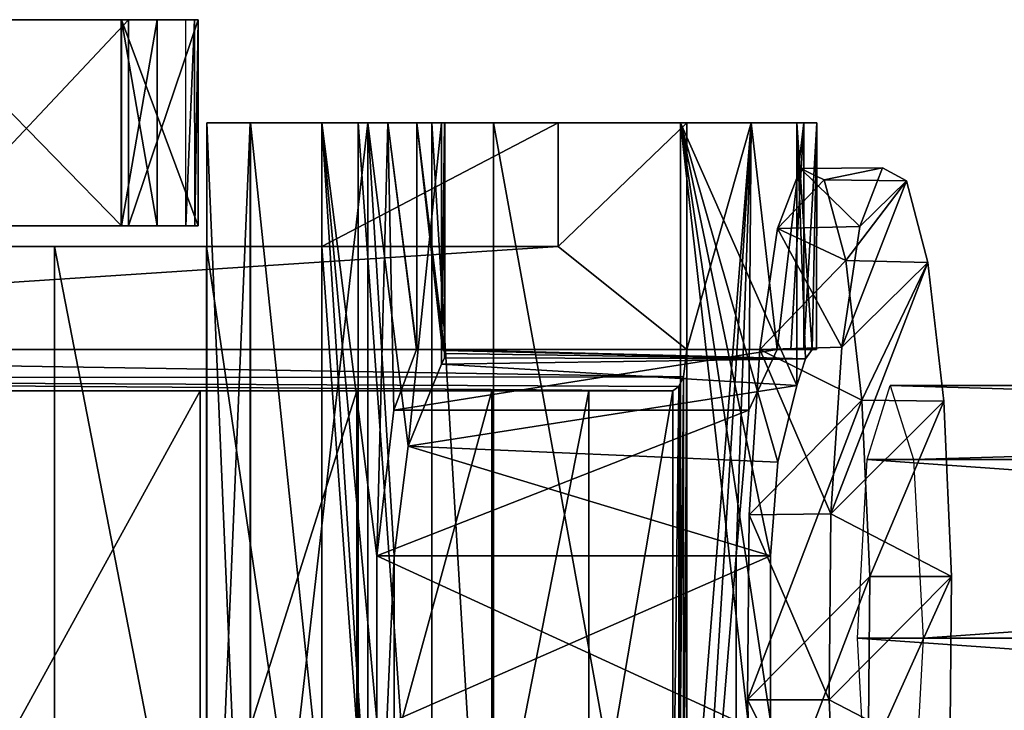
# Model space of a CAD drawing. Header units: millimetres. Extents: x -52 to 137, y -253 to 253.
# Tile 60 of 119: x 49 to 73, y -2 to 15. Entities that reach past the tile are written whole.
import ezdxf

# ---------------------------------------------------------------- set-up
doc = ezdxf.new("R2010")
doc.units = ezdxf.units.MM
doc.header["$LTSCALE"] = 65.185185
for name, color, linetype in [('31', 7, 'CONTINUOUS'), ('32', 7, 'CONTINUOUS'), ('33', 7, 'CONTINUOUS'), ('34', 7, 'CONTINUOUS'), ('546', 7, 'CONTINUOUS'), ('547', 7, 'CONTINUOUS'), ('548', 7, 'CONTINUOUS'), ('554', 7, 'CONTINUOUS'), ('555', 7, 'CONTINUOUS'), ('584', 7, 'CONTINUOUS'), ('585', 7, 'CONTINUOUS'), ('586', 7, 'CONTINUOUS'), ('600', 7, 'CONTINUOUS'), ('601', 7, 'CONTINUOUS'), ('602', 7, 'CONTINUOUS'), ('603', 7, 'CONTINUOUS'), ('612', 7, 'CONTINUOUS'), ('613', 7, 'CONTINUOUS'), ('614', 7, 'CONTINUOUS'), ('615', 7, 'CONTINUOUS'), ('621', 7, 'CONTINUOUS'), ('622', 7, 'CONTINUOUS'), ('623', 7, 'CONTINUOUS'), ('624', 7, 'CONTINUOUS'), ('625', 7, 'CONTINUOUS'), ('626', 7, 'CONTINUOUS'), ('627', 7, 'CONTINUOUS'), ('628', 7, 'CONTINUOUS'), ('629', 7, 'CONTINUOUS'), ('633', 7, 'CONTINUOUS'), ('635', 7, 'CONTINUOUS'), ('636', 7, 'CONTINUOUS'), ('637', 7, 'CONTINUOUS'), ('652', 7, 'CONTINUOUS'), ('653', 7, 'CONTINUOUS')]:
    doc.layers.add(name, color=color, linetype=linetype)

msp = doc.modelspace()

# ---------------------------------------------------------------- linework, layer by layer
at = {"layer": '31', "linetype": 'Continuous'}
for points in [[(69.861, 11.407, -224.197), (70.442, 11.094, -219.762), (69.308, 9.988, -228.412), (69.861, 11.407, -224.197)], [(69.308, 9.988, -228.412), (70.442, 11.094, -219.762), (68.869, 7.058, -231.762), (69.308, 9.988, -228.412)], [(70.442, 11.094, -219.762), (70.96, 9.116, -215.811), (68.869, 7.058, -231.762), (70.442, 11.094, -219.762)], [(68.869, 7.058, -231.762), (70.96, 9.116, -215.811), (68.607, 3.016, -233.762), (68.869, 7.058, -231.762)], [(70.96, 9.116, -215.811), (71.343, 5.752, -212.889), (68.607, 3.016, -233.762), (70.96, 9.116, -215.811)], [(71.343, 5.752, -212.889), (71.531, 1.495, -211.455), (68.607, 3.016, -233.762), (71.343, 5.752, -212.889)], [(68.607, 3.016, -233.762), (71.531, 1.495, -211.455), (68.567, -1.495, -234.067), (68.607, 3.016, -233.762)], [(68.567, -1.495, -234.067), (71.531, 1.495, -211.455), (71.491, -3.016, -211.76), (68.567, -1.495, -234.067)], [(68.755, -5.752, -232.633), (68.567, -1.495, -234.067), (71.491, -3.016, -211.76), (68.755, -5.752, -232.633)]]:
    msp.add_3dface(points, dxfattribs=at)
at = {"layer": '32', "linetype": 'Continuous'}
for points in [[(67.866, 11.395, -224.028), (69.308, 9.988, -228.412), (67.315, 9.94, -228.234), (67.866, 11.395, -224.028)], [(68.447, 11.119, -219.593), (69.861, 11.407, -224.197), (67.866, 11.395, -224.028), (68.447, 11.119, -219.593)], [(69.861, 11.407, -224.197), (69.308, 9.988, -228.412), (67.866, 11.395, -224.028), (69.861, 11.407, -224.197)], [(70.442, 11.094, -219.762), (69.861, 11.407, -224.197), (68.447, 11.119, -219.593), (70.442, 11.094, -219.762)], [(68.97, 9.159, -215.608), (70.442, 11.094, -219.762), (68.447, 11.119, -219.593), (68.97, 9.159, -215.608)], [(70.96, 9.116, -215.811), (70.442, 11.094, -219.762), (68.97, 9.159, -215.608), (70.96, 9.116, -215.811)], [(67.315, 9.94, -228.234), (68.869, 7.058, -231.762), (66.881, 7.001, -231.546), (67.315, 9.94, -228.234)], [(69.308, 9.988, -228.412), (68.869, 7.058, -231.762), (67.315, 9.94, -228.234), (69.308, 9.988, -228.412)], [(69.358, 5.774, -212.642), (70.96, 9.116, -215.811), (68.97, 9.159, -215.608), (69.358, 5.774, -212.642)], [(71.343, 5.752, -212.889), (70.96, 9.116, -215.811), (69.358, 5.774, -212.642), (71.343, 5.752, -212.889)], [(66.881, 7.001, -231.546), (68.607, 3.016, -233.762), (66.623, 2.992, -233.509), (66.881, 7.001, -231.546)], [(68.869, 7.058, -231.762), (68.607, 3.016, -233.762), (66.881, 7.001, -231.546), (68.869, 7.058, -231.762)], [(69.548, 1.495, -211.195), (71.343, 5.752, -212.889), (69.358, 5.774, -212.642), (69.548, 1.495, -211.195)], [(71.531, 1.495, -211.455), (71.343, 5.752, -212.889), (69.548, 1.495, -211.195), (71.531, 1.495, -211.455)], [(66.623, 2.992, -233.509), (68.567, -1.495, -234.067), (66.584, -1.495, -233.807), (66.623, 2.992, -233.509)], [(68.607, 3.016, -233.762), (68.567, -1.495, -234.067), (66.623, 2.992, -233.509), (68.607, 3.016, -233.762)]]:
    msp.add_3dface(points, dxfattribs=at)
at = {"layer": '33', "linetype": 'Continuous'}
for points in [[(71.531, 1.495, -211.455), (69.548, 1.495, -211.195), (69.509, -2.992, -211.493), (71.531, 1.495, -211.455)], [(71.491, -3.016, -211.76), (71.531, 1.495, -211.455), (69.509, -2.992, -211.493), (71.491, -3.016, -211.76)], [(66.584, -1.495, -233.807), (68.755, -5.752, -232.633), (66.774, -5.774, -232.36), (66.584, -1.495, -233.807)], [(68.567, -1.495, -234.067), (68.755, -5.752, -232.633), (66.584, -1.495, -233.807), (68.567, -1.495, -234.067)]]:
    msp.add_3dface(points, dxfattribs=at)
at = {"layer": '34', "linetype": 'Continuous'}
for points in [[(68.447, 11.119, -219.593), (67.866, 11.395, -224.028), (67.315, 9.94, -228.234), (68.447, 11.119, -219.593)], [(68.97, 9.159, -215.608), (68.447, 11.119, -219.593), (67.315, 9.94, -228.234), (68.97, 9.159, -215.608)], [(68.97, 9.159, -215.608), (67.315, 9.94, -228.234), (66.881, 7.001, -231.546), (68.97, 9.159, -215.608)], [(69.358, 5.774, -212.642), (68.97, 9.159, -215.608), (66.881, 7.001, -231.546), (69.358, 5.774, -212.642)], [(69.358, 5.774, -212.642), (66.881, 7.001, -231.546), (66.623, 2.992, -233.509), (69.358, 5.774, -212.642)], [(69.358, 5.774, -212.642), (66.623, 2.992, -233.509), (66.584, -1.495, -233.807), (69.358, 5.774, -212.642)], [(69.548, 1.495, -211.195), (69.358, 5.774, -212.642), (66.584, -1.495, -233.807), (69.548, 1.495, -211.195)], [(69.548, 1.495, -211.195), (66.584, -1.495, -233.807), (66.774, -5.774, -232.36), (69.548, 1.495, -211.195)], [(69.548, 1.495, -211.195), (66.774, -5.774, -232.36), (69.509, -2.992, -211.493), (69.548, 1.495, -211.195)]]:
    msp.add_3dface(points, dxfattribs=at)
at = {"layer": '546', "linetype": 'Continuous'}
for points in [[(51.401, 15, -208.199), (53.26, 15, -214.005), (9.673, 15, -208.998), (51.401, 15, -208.199)], [(9.673, 15, -208.998), (53.26, 15, -214.005), (10.578, 15, -211.866), (9.673, 15, -208.998)], [(46.516, 15, -204.55), (51.401, 15, -208.199), (9.673, 15, -202.298), (46.516, 15, -204.55)], [(9.673, 15, -202.298), (51.401, 15, -208.199), (9.673, 15, -208.998), (9.673, 15, -202.298)], [(10.578, 15, -211.866), (53.26, 15, -214.005), (12.963, 15, -213.696), (10.578, 15, -211.866)], [(12.963, 15, -213.696), (53.26, 15, -214.005), (26.805, 15, -218.194), (12.963, 15, -213.696)], [(15.154, 15, -274.484), (27.396, 15, -257.635), (51.565, 15, -270.819), (15.154, 15, -274.484)], [(46.864, 15, -276.18), (15.154, 15, -274.484), (51.565, 15, -270.819), (46.864, 15, -276.18)], [(26.805, 15, -218.194), (53.26, 15, -214.005), (29.305, 15, -220.01), (26.805, 15, -218.194)], [(53.172, 15, -259.207), (53.26, 15, -259.418), (27.396, 15, -257.635), (53.172, 15, -259.207)], [(27.396, 15, -257.635), (53.26, 15, -259.418), (53.26, 15, -263.893), (27.396, 15, -257.635)], [(52.26, 15, -259.118), (53.172, 15, -259.207), (27.396, 15, -257.635), (52.26, 15, -259.118)], [(51.395, 15, -258.62), (52.26, 15, -259.118), (27.396, 15, -257.635), (51.395, 15, -258.62)], [(51.391, 15, -257.624), (51.395, 15, -258.62), (27.396, 15, -257.635), (51.391, 15, -257.624)], [(29.525, 15, -253.453), (51.391, 15, -257.624), (27.396, 15, -257.635), (29.525, 15, -253.453)], [(51.565, 15, -270.819), (27.396, 15, -257.635), (53.26, 15, -263.893), (51.565, 15, -270.819)], [(53.26, 15, -214.005), (53.26, 15, -256.818), (29.305, 15, -220.01), (53.26, 15, -214.005)], [(29.305, 15, -220.01), (53.26, 15, -256.818), (30.26, 15, -222.949), (29.305, 15, -220.01)], [(52.26, 15, -257.118), (51.391, 15, -257.624), (29.525, 15, -253.453), (52.26, 15, -257.118)], [(52.96, 15, -257.118), (52.26, 15, -257.118), (29.525, 15, -253.453), (52.96, 15, -257.118)], [(53.167, 15, -257.036), (52.96, 15, -257.118), (29.525, 15, -253.453), (53.167, 15, -257.036)], [(53.26, 15, -256.818), (53.167, 15, -257.036), (29.525, 15, -253.453), (53.26, 15, -256.818)], [(30.26, 15, -248.818), (53.26, 15, -256.818), (29.525, 15, -253.453), (30.26, 15, -248.818)], [(30.26, 15, -222.949), (53.26, 15, -256.818), (30.26, 15, -248.818), (30.26, 15, -222.949)], [(52.96, 15, -259.118), (53.172, 15, -259.207), (52.26, 15, -259.118), (52.96, 15, -259.118)]]:
    msp.add_3dface(points, dxfattribs=at)
at = {"layer": '547', "linetype": 'Continuous'}
for points in [[(51.395, 15, -258.62), (51.391, 15, -257.624), (51.391, 10, -258.613), (51.395, 15, -258.62)], [(52.26, 10, -259.118), (51.395, 15, -258.62), (51.391, 10, -258.613), (52.26, 10, -259.118)], [(51.391, 15, -257.624), (52.26, 15, -257.118), (51.395, 10, -257.617), (51.391, 15, -257.624)], [(51.391, 10, -258.613), (51.391, 15, -257.624), (51.395, 10, -257.617), (51.391, 10, -258.613)], [(52.26, 15, -259.118), (51.395, 15, -258.62), (52.26, 10, -259.118), (52.26, 15, -259.118)], [(52.26, 15, -257.118), (52.26, 10, -257.118), (51.395, 10, -257.617), (52.26, 15, -257.118)]]:
    msp.add_3dface(points, dxfattribs=at)
at = {"layer": '548', "linetype": 'Continuous'}
for points in [[(52.26, 10, -259.118), (51.391, 10, -258.613), (16.115, 10, -273.162), (52.26, 10, -259.118)], [(52.26, 10, -259.118), (16.115, 10, -273.162), (52.96, 10, -259.118), (52.26, 10, -259.118)], [(16.115, 10, -273.162), (51.391, 10, -258.613), (27.396, 10, -257.635), (16.115, 10, -273.162)], [(52.96, 10, -259.118), (16.115, 10, -273.162), (53.167, 10, -259.201), (52.96, 10, -259.118)], [(53.167, 10, -259.201), (16.115, 10, -273.162), (53.26, 10, -259.418), (53.167, 10, -259.201)], [(53.26, 10, -259.418), (16.115, 10, -273.162), (53.26, 10, -263.893), (53.26, 10, -259.418)], [(53.26, 10, -263.893), (16.115, 10, -273.162), (51.565, 10, -270.819), (53.26, 10, -263.893)], [(51.565, 10, -270.819), (16.115, 10, -273.162), (46.864, 10, -276.18), (51.565, 10, -270.819)], [(26.383, 10, -218.057), (26.805, 10, -218.194), (53.26, 10, -214.005), (26.383, 10, -218.057)], [(46.516, 10, -204.55), (26.383, 10, -218.057), (51.401, 10, -208.199), (46.516, 10, -204.55)], [(51.401, 10, -208.199), (26.383, 10, -218.057), (53.26, 10, -214.005), (51.401, 10, -208.199)], [(26.805, 10, -218.194), (29.305, 10, -220.01), (53.26, 10, -214.005), (26.805, 10, -218.194)], [(51.395, 10, -257.617), (52.26, 10, -257.118), (27.396, 10, -257.635), (51.395, 10, -257.617)], [(27.396, 10, -257.635), (52.26, 10, -257.118), (53.178, 10, -257.025), (27.396, 10, -257.635)], [(51.391, 10, -258.613), (51.395, 10, -257.617), (27.396, 10, -257.635), (51.391, 10, -258.613)], [(29.525, 10, -253.453), (27.396, 10, -257.635), (53.26, 10, -256.818), (29.525, 10, -253.453)], [(53.26, 10, -256.818), (27.396, 10, -257.635), (53.178, 10, -257.025), (53.26, 10, -256.818)], [(29.305, 10, -220.01), (30.26, 10, -222.949), (53.26, 10, -214.005), (29.305, 10, -220.01)], [(30.26, 10, -248.818), (29.525, 10, -253.453), (53.26, 10, -214.005), (30.26, 10, -248.818)], [(53.26, 10, -214.005), (29.525, 10, -253.453), (53.26, 10, -256.818), (53.26, 10, -214.005)], [(30.26, 10, -222.949), (30.26, 10, -248.818), (53.26, 10, -214.005), (30.26, 10, -222.949)], [(53.178, 10, -257.025), (52.26, 10, -257.118), (52.96, 10, -257.118), (53.178, 10, -257.025)]]:
    msp.add_3dface(points, dxfattribs=at)
at = {"layer": '554', "linetype": 'Continuous'}
for points in [[(46.864, 15, -276.18), (51.565, 15, -270.819), (46.864, 10, -276.18), (46.864, 15, -276.18)], [(51.565, 15, -270.819), (51.565, 10, -270.819), (46.864, 10, -276.18), (51.565, 15, -270.819)], [(51.565, 15, -270.819), (53.26, 15, -263.893), (51.565, 10, -270.819), (51.565, 15, -270.819)], [(53.26, 15, -263.893), (53.26, 10, -263.893), (51.565, 10, -270.819), (53.26, 15, -263.893)]]:
    msp.add_3dface(points, dxfattribs=at)
at = {"layer": '555', "linetype": 'Continuous'}
for points in [[(53.26, 15, -263.893), (53.26, 15, -259.418), (53.26, 10, -259.418), (53.26, 15, -263.893)], [(53.26, 15, -263.893), (53.26, 10, -259.418), (53.26, 10, -263.893), (53.26, 15, -263.893)]]:
    msp.add_3dface(points, dxfattribs=at)
at = {"layer": '584', "linetype": 'Continuous'}
for points in [[(51.401, 15, -208.199), (46.516, 15, -204.55), (51.401, 10, -208.199), (51.401, 15, -208.199)], [(46.516, 15, -204.55), (46.516, 10, -204.55), (51.401, 10, -208.199), (46.516, 15, -204.55)], [(53.26, 15, -214.005), (51.401, 15, -208.199), (53.26, 10, -214.005), (53.26, 15, -214.005)], [(51.401, 15, -208.199), (51.401, 10, -208.199), (53.26, 10, -214.005), (51.401, 15, -208.199)]]:
    msp.add_3dface(points, dxfattribs=at)
at = {"layer": '585', "linetype": 'Continuous'}
for points in [[(53.26, 15, -256.818), (53.26, 15, -214.005), (53.26, 10, -256.818), (53.26, 15, -256.818)], [(53.26, 15, -214.005), (53.26, 10, -214.005), (53.26, 10, -256.818), (53.26, 15, -214.005)]]:
    msp.add_3dface(points, dxfattribs=at)
at = {"layer": '586', "linetype": 'Continuous'}
for points in [[(52.96, 15, -257.118), (53.167, 15, -257.036), (52.96, 10, -257.118), (52.96, 15, -257.118)], [(53.167, 15, -257.036), (53.178, 10, -257.025), (52.96, 10, -257.118), (53.167, 15, -257.036)], [(53.167, 15, -257.036), (53.26, 15, -256.818), (53.178, 10, -257.025), (53.167, 15, -257.036)], [(53.26, 15, -256.818), (53.26, 10, -256.818), (53.178, 10, -257.025), (53.26, 15, -256.818)]]:
    msp.add_3dface(points, dxfattribs=at)
at = {"layer": '600', "linetype": 'Continuous'}
for points in [[(65.111, 12.5, -236.542), (66.671, 12.5, -229.652), (65.111, 7, -236.542), (65.111, 12.5, -236.542)], [(65.111, 7, -236.542), (66.671, 12.5, -229.652), (65.111, -7, -236.542), (65.111, 7, -236.542)], [(65.111, -7, -236.542), (66.671, 12.5, -229.652), (65.111, -12.5, -236.542), (65.111, -7, -236.542)], [(65.111, -12.5, -236.542), (66.671, 12.5, -229.652), (66.313, 2, -231.355), (65.111, -12.5, -236.542)], [(66.313, 2, -231.355), (66.671, 12.5, -229.652), (66.616, 5.531, -229.92), (66.313, 2, -231.355)], [(66.616, 5.531, -229.92), (66.671, 12.5, -229.652), (67.3, 7, -226.434), (66.616, 5.531, -229.92)], [(66.671, 12.5, -229.652), (67.951, 12.5, -222.705), (67.3, 7, -226.434), (66.671, 12.5, -229.652)], [(67.3, 7, -226.434), (67.951, 12.5, -222.705), (67.636, 7, -224.571), (67.3, 7, -226.434)], [(67.951, 12.5, -222.705), (67.951, 7, -222.705), (67.636, 7, -224.571), (67.951, 12.5, -222.705)], [(65.029, 6.343, -236.872), (65.111, 7, -236.542), (65.029, -6.343, -236.872), (65.029, 6.343, -236.872)], [(65.029, -6.343, -236.872), (65.111, 7, -236.542), (65.111, -7, -236.542), (65.029, -6.343, -236.872)], [(64.922, 6.101, -237.297), (65.029, 6.343, -236.872), (64.922, -6.101, -237.297), (64.922, 6.101, -237.297)], [(64.922, -6.101, -237.297), (65.029, 6.343, -236.872), (65.029, -6.343, -236.872), (64.922, -6.101, -237.297)], [(62.735, -6, -245.176), (60.385, -6, -252.371), (62.735, 6, -245.176), (62.735, -6, -245.176)], [(62.735, 6, -245.176), (60.385, -6, -252.371), (60.385, 6, -252.371), (62.735, 6, -245.176)], [(64.772, -6, -237.886), (62.735, -6, -245.176), (64.772, 6, -237.886), (64.772, -6, -237.886)], [(64.772, 6, -237.886), (62.735, -6, -245.176), (62.735, 6, -245.176), (64.772, 6, -237.886)], [(64.922, 6.101, -237.297), (64.772, -6, -237.886), (64.772, 6, -237.886), (64.922, 6.101, -237.297)], [(64.772, -6, -237.886), (64.922, 6.101, -237.297), (64.922, -6.101, -237.297), (64.772, -6, -237.886)], [(66.313, -2, -231.355), (65.111, -12.5, -236.542), (66.313, 2, -231.355), (66.313, -2, -231.355)]]:
    msp.add_3dface(points, dxfattribs=at)
at = {"layer": '601', "linetype": 'Continuous'}
for points in [[(67.3, 7, -226.434), (67.636, 7, -224.571), (58.554, 7, -225.47), (67.3, 7, -226.434)], [(58.554, 7, -225.47), (67.636, 7, -224.571), (58.562, 7, -225.331), (58.554, 7, -225.47)], [(67.636, 7, -224.571), (67.951, 7, -222.705), (58.562, 7, -225.331), (67.636, 7, -224.571)], [(58.562, 7, -225.331), (67.951, 7, -222.705), (68.257, 7, -219.089), (58.562, 7, -225.331)], [(59.187, 7, -214.473), (58.562, 7, -225.331), (68.156, 7, -215.462), (59.187, 7, -214.473)], [(68.156, 7, -215.462), (58.562, 7, -225.331), (68.257, 7, -219.089), (68.156, 7, -215.462)]]:
    msp.add_3dface(points, dxfattribs=at)
at = {"layer": '602', "linetype": 'Continuous'}
for points in [[(56.262, 12.5, -233.461), (56.262, 9.5, -233.461), (57.857, -12.5, -229.522), (56.262, 12.5, -233.461)], [(57.857, 12.5, -229.522), (56.262, 12.5, -233.461), (57.589, 2, -230.394), (57.857, 12.5, -229.522)], [(57.589, 2, -230.394), (56.262, 12.5, -233.461), (57.589, -2, -230.394), (57.589, 2, -230.394)], [(57.589, -2, -230.394), (56.262, 12.5, -233.461), (57.857, -12.5, -229.522), (57.589, -2, -230.394)], [(58.006, 5.535, -228.967), (57.857, 12.5, -229.522), (57.589, 2, -230.394), (58.006, 5.535, -228.967)], [(58.554, 7, -225.47), (57.857, 12.5, -229.522), (58.006, 5.535, -228.967), (58.554, 7, -225.47)], [(58.554, 7, -225.47), (58.562, 7, -225.331), (57.857, 12.5, -229.522), (58.554, 7, -225.47)], [(57.857, 12.5, -229.522), (58.562, 7, -225.331), (58.562, 12.5, -225.331), (57.857, 12.5, -229.522)], [(45.426, -9.5, -242.656), (49.77, -9.5, -240.53), (45.426, 9.5, -242.656), (45.426, -9.5, -242.656)], [(45.426, 9.5, -242.656), (49.77, -9.5, -240.53), (49.77, 9.5, -240.53), (45.426, 9.5, -242.656)], [(49.77, -9.5, -240.53), (53.458, -9.5, -237.401), (49.77, 9.5, -240.53), (49.77, -9.5, -240.53)], [(49.77, 9.5, -240.53), (53.458, -9.5, -237.401), (53.458, 9.5, -237.401), (49.77, 9.5, -240.53)], [(56.262, -9.5, -233.461), (56.262, 9.5, -233.461), (53.458, 9.5, -237.401), (56.262, -9.5, -233.461)], [(53.458, -9.5, -237.401), (56.262, -9.5, -233.461), (53.458, 9.5, -237.401), (53.458, -9.5, -237.401)], [(57.857, -12.5, -229.522), (56.262, 9.5, -233.461), (56.262, -9.5, -233.461), (57.857, -12.5, -229.522)]]:
    msp.add_3dface(points, dxfattribs=at)
at = {"layer": '603', "linetype": 'Continuous'}
for points in [[(45.426, 9.5, -242.656), (49.77, 9.5, -240.53), (23.865, 9.5, -260.068), (45.426, 9.5, -242.656)], [(23.865, 9.5, -260.068), (49.77, 9.5, -240.53), (61.992, 9.5, -238.321), (23.865, 9.5, -260.068)], [(49.77, 9.5, -240.53), (53.458, 9.5, -237.401), (61.992, 9.5, -238.321), (49.77, 9.5, -240.53)], [(53.458, 9.5, -237.401), (56.262, 9.5, -233.461), (61.992, 9.5, -238.321), (53.458, 9.5, -237.401)]]:
    msp.add_3dface(points, dxfattribs=at)
at = {"layer": '612', "linetype": 'Continuous'}
for points in [[(60.42, -12.5, -198.58), (64.956, -12.5, -205.132), (60.42, 12.5, -198.58), (60.42, -12.5, -198.58)], [(60.42, 12.5, -198.58), (64.956, -12.5, -205.132), (64.956, 12.5, -205.132), (60.42, 12.5, -198.58)], [(64.956, -12.5, -205.132), (67.783, -12.5, -212.584), (64.956, 12.5, -205.132), (64.956, -12.5, -205.132)], [(64.956, 12.5, -205.132), (67.783, -12.5, -212.584), (67.139, -2, -210.319), (64.956, 12.5, -205.132)], [(67.783, 12.5, -212.584), (64.956, 12.5, -205.132), (67.783, 6.13, -212.584), (67.783, 12.5, -212.584)], [(67.783, 6.13, -212.584), (64.956, 12.5, -205.132), (67.318, 4.27, -210.889), (67.783, 6.13, -212.584)], [(67.318, 4.27, -210.889), (64.956, 12.5, -205.132), (67.139, 2, -210.319), (67.318, 4.27, -210.889)], [(67.139, 2, -210.319), (64.956, 12.5, -205.132), (67.139, -2, -210.319), (67.139, 2, -210.319)]]:
    msp.add_3dface(points, dxfattribs=at)
at = {"layer": '613', "linetype": 'Continuous'}
for points in [[(54.516, -12.5, -203.978), (53.468, -12.5, -201.263), (54.516, 12.5, -203.978), (54.516, -12.5, -203.978)], [(53.468, -12.5, -201.263), (54.524, -12.5, -198.57), (53.468, 12.5, -201.262), (53.468, -12.5, -201.263)], [(54.516, 12.5, -203.978), (53.468, -12.5, -201.263), (53.468, 12.5, -201.262), (54.516, 12.5, -203.978)], [(53.468, 12.5, -201.262), (54.524, -12.5, -198.57), (54.525, 12.5, -198.57), (53.468, 12.5, -201.262)], [(54.524, -12.5, -198.57), (57.14, -12.5, -197.292), (54.525, 12.5, -198.57), (54.524, -12.5, -198.57)], [(54.525, 12.5, -198.57), (57.14, -12.5, -197.292), (57.14, 12.5, -197.292), (54.525, 12.5, -198.57)], [(57.14, -12.5, -197.292), (58.929, -12.5, -197.556), (57.14, 12.5, -197.292), (57.14, -12.5, -197.292)], [(57.14, 12.5, -197.292), (58.929, -12.5, -197.556), (58.929, 12.5, -197.556), (57.14, 12.5, -197.292)], [(58.929, -12.5, -197.556), (60.42, -12.5, -198.58), (58.929, 12.5, -197.556), (58.929, -12.5, -197.556)], [(60.42, -12.5, -198.58), (60.42, 12.5, -198.58), (58.929, 12.5, -197.556), (60.42, -12.5, -198.58)]]:
    msp.add_3dface(points, dxfattribs=at)
at = {"layer": '614', "linetype": 'Continuous'}
for points in [[(57.373, -12.5, -208.007), (54.516, -12.5, -203.978), (57.373, 12.5, -208.007), (57.373, -12.5, -208.007)], [(54.516, -12.5, -203.978), (54.516, 12.5, -203.978), (57.373, 12.5, -208.007), (54.516, -12.5, -203.978)], [(58.015, 2, -209.314), (57.373, -12.5, -208.007), (57.373, 12.5, -208.007), (58.015, 2, -209.314)], [(58.354, 4.657, -210.119), (58.015, 2, -209.314), (57.373, 12.5, -208.007), (58.354, 4.657, -210.119)], [(59.157, 12.5, -212.614), (58.354, 4.657, -210.119), (57.373, 12.5, -208.007), (59.157, 12.5, -212.614)], [(59.157, 6.647, -212.614), (58.354, 4.657, -210.119), (59.157, 12.5, -212.614), (59.157, 6.647, -212.614)], [(58.015, -2, -209.314), (57.373, -12.5, -208.007), (58.015, 2, -209.314), (58.015, -2, -209.314)]]:
    msp.add_3dface(points, dxfattribs=at)
at = {"layer": '615', "linetype": 'Continuous'}
for points in [[(67.139, 2, -210.319), (67.139, -2, -210.319), (58.015, -2, -209.314), (67.139, 2, -210.319)], [(67.139, 2, -210.319), (58.015, -2, -209.314), (58.015, 2, -209.314), (67.139, 2, -210.319)]]:
    msp.add_3dface(points, dxfattribs=at)
at = {"layer": '621', "linetype": 'Continuous'}
for points in [[(66.313, -2, -231.355), (66.313, 2, -231.355), (57.589, 2, -230.394), (66.313, -2, -231.355)], [(66.313, -2, -231.355), (57.589, 2, -230.394), (57.589, -2, -230.394), (66.313, -2, -231.355)]]:
    msp.add_3dface(points, dxfattribs=at)
at = {"layer": '622', "linetype": 'Continuous'}
for points in [[(66.616, 5.531, -229.92), (67.3, 7, -226.434), (58.006, 5.535, -228.967), (66.616, 5.531, -229.92)], [(67.3, 7, -226.434), (58.554, 7, -225.47), (58.006, 5.535, -228.967), (67.3, 7, -226.434)], [(66.616, 5.531, -229.92), (58.006, 5.535, -228.967), (57.589, 2, -230.394), (66.616, 5.531, -229.92)], [(66.313, 2, -231.355), (66.616, 5.531, -229.92), (57.589, 2, -230.394), (66.313, 2, -231.355)]]:
    msp.add_3dface(points, dxfattribs=at)
at = {"layer": '623', "linetype": 'Continuous'}
for points in [[(59.187, 7, -214.473), (68.156, 7, -215.462), (67.994, 6.778, -213.962), (59.187, 7, -214.473)], [(59.214, 6.977, -213.992), (59.187, 7, -214.473), (67.994, 6.778, -213.962), (59.214, 6.977, -213.992)], [(59.242, 6.907, -213.515), (59.214, 6.977, -213.992), (67.994, 6.778, -213.962), (59.242, 6.907, -213.515)], [(59.157, 6.647, -212.614), (59.234, 6.799, -213.066), (67.994, 6.778, -213.962), (59.157, 6.647, -212.614)], [(67.783, 6.13, -212.584), (59.157, 6.647, -212.614), (67.994, 6.778, -213.962), (67.783, 6.13, -212.584)], [(59.234, 6.799, -213.066), (59.242, 6.907, -213.515), (67.994, 6.778, -213.962), (59.234, 6.799, -213.066)], [(67.783, 6.13, -212.584), (58.354, 4.657, -210.119), (59.157, 6.647, -212.614), (67.783, 6.13, -212.584)], [(67.783, 6.13, -212.584), (67.318, 4.27, -210.889), (58.354, 4.657, -210.119), (67.783, 6.13, -212.584)], [(67.139, 2, -210.319), (58.015, 2, -209.314), (58.354, 4.657, -210.119), (67.139, 2, -210.319)], [(67.318, 4.27, -210.889), (67.139, 2, -210.319), (58.354, 4.657, -210.119), (67.318, 4.27, -210.889)]]:
    msp.add_3dface(points, dxfattribs=at)
at = {"layer": '624', "linetype": 'Continuous'}
for points in [[(58.562, 7, -225.331), (59.187, 7, -214.473), (58.562, 12.5, -225.331), (58.562, 7, -225.331)], [(58.562, 12.5, -225.331), (59.187, 7, -214.473), (59.214, 6.977, -213.992), (58.562, 12.5, -225.331)], [(58.562, 12.5, -225.331), (59.214, 6.977, -213.992), (59.242, 6.907, -213.515), (58.562, 12.5, -225.331)], [(58.562, 12.5, -225.331), (59.242, 6.907, -213.515), (59.242, 12.5, -213.515), (58.562, 12.5, -225.331)]]:
    msp.add_3dface(points, dxfattribs=at)
at = {"layer": '625', "linetype": 'Continuous'}
for points in [[(60.42, 12.5, -198.58), (64.956, 12.5, -205.132), (53.468, 12.5, -201.262), (60.42, 12.5, -198.58)], [(60.42, 12.5, -198.58), (53.468, 12.5, -201.262), (54.525, 12.5, -198.57), (60.42, 12.5, -198.58)], [(64.956, 12.5, -205.132), (54.516, 12.5, -203.978), (53.468, 12.5, -201.262), (64.956, 12.5, -205.132)], [(54.516, 12.5, -203.978), (64.956, 12.5, -205.132), (57.373, 12.5, -208.007), (54.516, 12.5, -203.978)], [(60.42, 12.5, -198.58), (54.525, 12.5, -198.57), (58.929, 12.5, -197.556), (60.42, 12.5, -198.58)], [(54.525, 12.5, -198.57), (57.14, 12.5, -197.292), (58.929, 12.5, -197.556), (54.525, 12.5, -198.57)], [(66.671, 12.5, -229.652), (65.111, 12.5, -236.542), (56.262, 12.5, -233.461), (66.671, 12.5, -229.652)], [(66.671, 12.5, -229.652), (56.262, 12.5, -233.461), (57.857, 12.5, -229.522), (66.671, 12.5, -229.652)], [(56.262, 12.5, -233.461), (65.111, 12.5, -236.542), (61.992, 12.5, -238.321), (56.262, 12.5, -233.461)], [(64.956, 12.5, -205.132), (67.783, 12.5, -212.584), (57.373, 12.5, -208.007), (64.956, 12.5, -205.132)], [(67.783, 12.5, -212.584), (59.157, 12.5, -212.614), (57.373, 12.5, -208.007), (67.783, 12.5, -212.584)], [(66.671, 12.5, -229.652), (57.857, 12.5, -229.522), (58.562, 12.5, -225.331), (66.671, 12.5, -229.652)], [(67.951, 12.5, -222.705), (66.671, 12.5, -229.652), (58.562, 12.5, -225.331), (67.951, 12.5, -222.705)], [(67.951, 12.5, -222.705), (58.562, 12.5, -225.331), (59.242, 12.5, -213.515), (67.951, 12.5, -222.705)], [(59.157, 12.5, -212.614), (67.783, 12.5, -212.584), (59.233, 12.5, -213.061), (59.157, 12.5, -212.614)], [(67.783, 12.5, -212.584), (59.242, 12.5, -213.515), (59.233, 12.5, -213.061), (67.783, 12.5, -212.584)], [(67.951, 12.5, -222.705), (59.242, 12.5, -213.515), (68.266, 12.5, -217.638), (67.951, 12.5, -222.705)], [(59.242, 12.5, -213.515), (67.783, 12.5, -212.584), (68.266, 12.5, -217.638), (59.242, 12.5, -213.515)]]:
    msp.add_3dface(points, dxfattribs=at)
at = {"layer": '626', "linetype": 'Continuous'}
for points in [[(68.156, 7, -215.462), (67.783, 12.5, -212.584), (67.994, 6.778, -213.962), (68.156, 7, -215.462)], [(67.783, 12.5, -212.584), (68.156, 7, -215.462), (68.266, 12.5, -217.638), (67.783, 12.5, -212.584)], [(67.783, 12.5, -212.584), (67.783, 6.13, -212.584), (67.994, 6.778, -213.962), (67.783, 12.5, -212.584)], [(67.951, 7, -222.705), (67.951, 12.5, -222.705), (68.266, 12.5, -217.638), (67.951, 7, -222.705)], [(68.257, 7, -219.089), (67.951, 7, -222.705), (68.266, 12.5, -217.638), (68.257, 7, -219.089)], [(68.156, 7, -215.462), (68.257, 7, -219.089), (68.266, 12.5, -217.638), (68.156, 7, -215.462)]]:
    msp.add_3dface(points, dxfattribs=at)
at = {"layer": '627', "linetype": 'Continuous'}
for points in [[(59.157, 6.647, -212.614), (59.157, 12.5, -212.614), (59.233, 12.5, -213.061), (59.157, 6.647, -212.614)], [(59.234, 6.799, -213.066), (59.157, 6.647, -212.614), (59.233, 12.5, -213.061), (59.234, 6.799, -213.066)], [(59.242, 12.5, -213.515), (59.234, 6.799, -213.066), (59.233, 12.5, -213.061), (59.242, 12.5, -213.515)], [(59.242, 6.907, -213.515), (59.234, 6.799, -213.066), (59.242, 12.5, -213.515), (59.242, 6.907, -213.515)]]:
    msp.add_3dface(points, dxfattribs=at)
at = {"layer": '628', "linetype": 'Continuous'}
for points in [[(56.262, 9.5, -233.461), (56.262, 12.5, -233.461), (61.992, 12.5, -238.321), (56.262, 9.5, -233.461)], [(61.992, 9.5, -238.321), (56.262, 9.5, -233.461), (61.992, 12.5, -238.321), (61.992, 9.5, -238.321)]]:
    msp.add_3dface(points, dxfattribs=at)
at = {"layer": '629', "linetype": 'Continuous'}
for points in [[(65.111, 12.5, -236.542), (65.111, 7, -236.542), (61.992, 9.5, -238.321), (65.111, 12.5, -236.542)], [(65.111, 12.5, -236.542), (61.992, 9.5, -238.321), (61.992, 12.5, -238.321), (65.111, 12.5, -236.542)], [(61.992, 9.5, -238.321), (65.111, 7, -236.542), (23.865, 7, -260.068), (61.992, 9.5, -238.321)], [(23.865, 9.5, -260.068), (61.992, 9.5, -238.321), (23.865, 7, -260.068), (23.865, 9.5, -260.068)]]:
    msp.add_3dface(points, dxfattribs=at)
at = {"layer": '633', "linetype": 'Continuous'}
for points in [[(24.018, 6, -261.132), (64.772, 6, -237.886), (35.55, 6, -274.816), (24.018, 6, -261.132)], [(35.55, 6, -274.816), (64.772, 6, -237.886), (36.23, 6, -274.465), (35.55, 6, -274.816)], [(36.23, 6, -274.465), (64.772, 6, -237.886), (36.958, 6, -274.7), (36.23, 6, -274.465)], [(36.958, 6, -274.7), (64.772, 6, -237.886), (37.308, 6, -275.38), (36.958, 6, -274.7)], [(37.308, 6, -275.38), (64.772, 6, -237.886), (37.366, 6, -276.077), (37.308, 6, -275.38)], [(37.366, 6, -276.077), (64.772, 6, -237.886), (37.464, 6, -276.277), (37.366, 6, -276.077)], [(37.464, 6, -276.277), (64.772, 6, -237.886), (37.702, 6, -276.354), (37.464, 6, -276.277)], [(37.702, 6, -276.354), (64.772, 6, -237.886), (46.708, 6, -273.366), (37.702, 6, -276.354)], [(46.708, 6, -273.366), (64.772, 6, -237.886), (53.31, 6, -266.592), (46.708, 6, -273.366)], [(53.31, 6, -266.592), (64.772, 6, -237.886), (57.104, 6, -259.609), (53.31, 6, -266.592)], [(64.772, 6, -237.886), (60.385, 6, -252.371), (57.104, 6, -259.609), (64.772, 6, -237.886)], [(64.772, 6, -237.886), (62.735, 6, -245.176), (60.385, 6, -252.371), (64.772, 6, -237.886)]]:
    msp.add_3dface(points, dxfattribs=at)
at = {"layer": '635', "linetype": 'Continuous'}
for points in [[(53.31, -6, -266.592), (46.708, -6, -273.366), (53.31, 6, -266.592), (53.31, -6, -266.592)], [(46.708, -6, -273.366), (46.708, 6, -273.366), (53.31, 6, -266.592), (46.708, -6, -273.366)]]:
    msp.add_3dface(points, dxfattribs=at)
at = {"layer": '636', "linetype": 'Continuous'}
for points in [[(57.104, -6, -259.609), (53.31, -6, -266.592), (57.104, 6, -259.609), (57.104, -6, -259.609)], [(53.31, -6, -266.592), (53.31, 6, -266.592), (57.104, 6, -259.609), (53.31, -6, -266.592)], [(60.385, -6, -252.371), (57.104, -6, -259.609), (60.385, 6, -252.371), (60.385, -6, -252.371)], [(60.385, 6, -252.371), (57.104, -6, -259.609), (57.104, 6, -259.609), (60.385, 6, -252.371)]]:
    msp.add_3dface(points, dxfattribs=at)
at = {"layer": '637', "linetype": 'Continuous'}
for points in [[(65.111, 7, -236.542), (65.029, 6.343, -236.872), (23.865, 7, -260.068), (65.111, 7, -236.542)], [(23.865, 7, -260.068), (65.029, 6.343, -236.872), (23.913, 6.297, -260.373), (23.865, 7, -260.068)], [(65.029, 6.343, -236.872), (64.922, 6.101, -237.297), (23.913, 6.297, -260.373), (65.029, 6.343, -236.872)], [(64.922, 6.101, -237.297), (64.772, 6, -237.886), (23.913, 6.297, -260.373), (64.922, 6.101, -237.297)], [(64.772, 6, -237.886), (24.018, 6, -261.132), (23.913, 6.297, -260.373), (64.772, 6, -237.886)]]:
    msp.add_3dface(points, dxfattribs=at)
at = {"layer": '652', "linetype": 'Continuous'}
for points in [[(70.049, 6.132, -222.761), (131.043, 4.336, -235.129), (69.486, 4.336, -227.06), (70.049, 6.132, -222.761)], [(131.606, 6.132, -230.83), (131.043, 4.336, -235.129), (70.049, 6.132, -222.761), (131.606, 6.132, -230.83)], [(69.486, 4.336, -227.06), (130.809, 0, -236.91), (69.252, 0, -228.841), (69.486, 4.336, -227.06)], [(131.043, 4.336, -235.129), (130.809, 0, -236.91), (69.486, 4.336, -227.06), (131.043, 4.336, -235.129)], [(130.809, 0, -236.91), (131.043, -4.336, -235.129), (69.252, 0, -228.841), (130.809, 0, -236.91)], [(69.252, 0, -228.841), (131.043, -4.336, -235.129), (69.486, -4.336, -227.06), (69.252, 0, -228.841)]]:
    msp.add_3dface(points, dxfattribs=at)
at = {"layer": '653', "linetype": 'Continuous'}
for points in [[(131.606, 6.132, -230.83), (70.049, 6.132, -222.761), (70.613, 4.336, -218.462), (131.606, 6.132, -230.83)], [(132.17, 4.336, -226.531), (131.606, 6.132, -230.83), (70.613, 4.336, -218.462), (132.17, 4.336, -226.531)], [(70.846, 0, -216.681), (132.17, 4.336, -226.531), (70.613, 4.336, -218.462), (70.846, 0, -216.681)], [(132.403, 0, -224.75), (132.17, 4.336, -226.531), (70.846, 0, -216.681), (132.403, 0, -224.75)], [(132.17, -4.336, -226.531), (132.403, 0, -224.75), (70.613, -4.336, -218.462), (132.17, -4.336, -226.531)], [(70.613, -4.336, -218.462), (132.403, 0, -224.75), (70.846, 0, -216.681), (70.613, -4.336, -218.462)]]:
    msp.add_3dface(points, dxfattribs=at)

doc.saveas('drawing.dxf')
